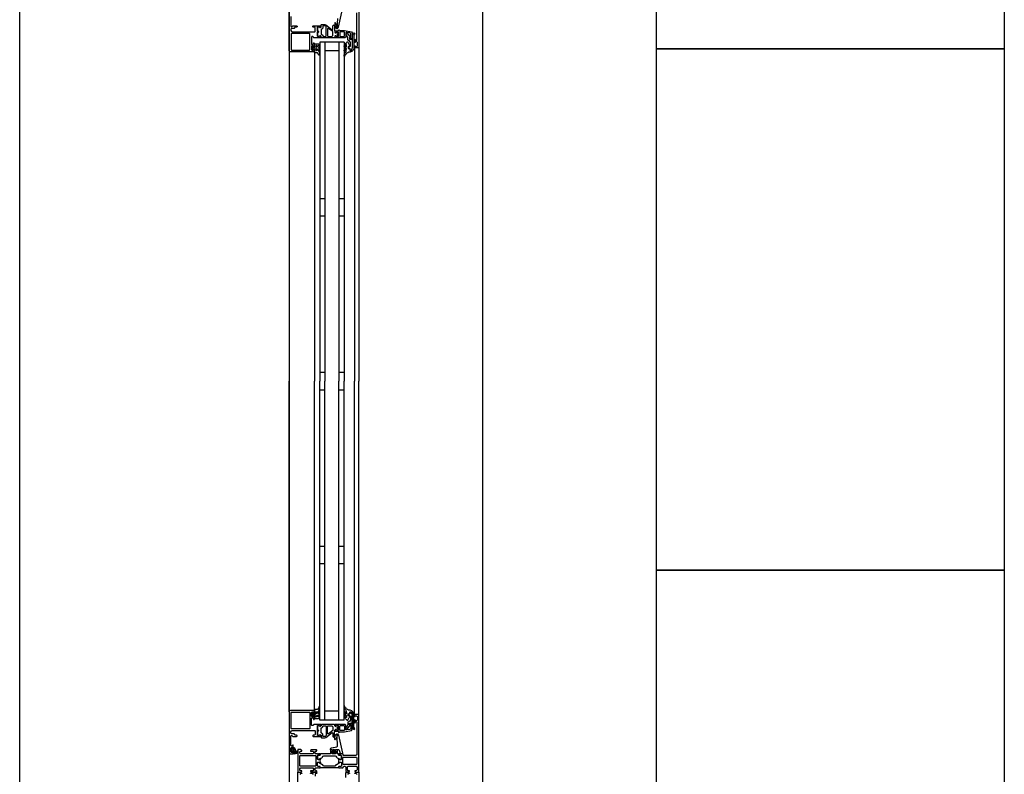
# Model space of a CAD drawing. Header units: millimetres. Extents: x -532 to 413144, y -532 to 654275.
# Tile 178 of 210: x 48600 to 49732, y 18898 to 19766. Entities that reach past the tile are written whole.
import ezdxf

# ---------------------------------------------------------------- set-up
doc = ezdxf.new("R2010")
doc.units = ezdxf.units.MM
doc.header["$LTSCALE"] = 100
for name, color, linetype in [('A-0310-KOZIJN-BU', 7, 'Continuous'), ('A-0410-AFWERKING-GEVEL', 7, 'Continuous'), ('A-0470-AFWERKING-DAK', 7, 'Continuous')]:
    doc.layers.add(name, color=color, linetype=linetype)

msp = doc.modelspace()

# ---------------------------------------------------------------- linework, layer by layer
at = {"layer": 'A-0310-KOZIJN-BU'}
for p, q in [((48951, 19560), (48945, 19560)), ((48973, 19560), (48967, 19560)), ((48951, 19540), (48945, 19540)), ((48973, 19540), (48967, 19540)), ((48951, 19360), (48945, 19360)), ((48973, 19360), (48967, 19360)), ((48945, 19340), (48951, 19340)), ((48967, 19340), (48973, 19340)), ((48945, 19160), (48951, 19160)), ((48967, 19160), (48973, 19160)), ((48945, 19140), (48951, 19140)), ((48967, 19140), (48973, 19140))]:
    msp.add_line(p, q, dxfattribs=at)
at = {"layer": 'A-0310-KOZIJN-BU', "ltscale": 10}
for points in [[(48990, 19800), (48990, 19734), (48989.5, 19733.5), (48985.5, 19733.5), (48985, 19734), (48985, 19735.5), (48985.5, 19736), (48986, 19736), (48986, 19735), (48987.5, 19735), (48988.5, 19736), (48988.5, 19739.75), (48987.5, 19740.75), (48986, 19740.75), (48986, 19739.75), (48985.5, 19739.75), (48985, 19740.25), (48985, 19743.25), (48985.5, 19743.75), (48986, 19743.25), (48986, 19742.75), (48986.5, 19741.75), (48987.3125, 19741.75), (48987.8125, 19742.75), (48987.8125, 19774)], [(49132.375, 19800), (49132.375, 13500)], [(48938.5, 19729), (48911.5, 19729), (48910.3125, 19729.5), (48910, 19730.5), (48910, 19777.5)], [(48965.46875, 19767.5), (48965.3125, 19765.5), (48965.21875, 19763.5), (48965.1875, 19761.5), (48965.25, 19759.5), (48965.375, 19757.5), (48965.28125, 19757.25), (48964.96875, 19757), (48964.65625, 19757.25), (48964.71875, 19759.25), (48963.3125, 19762.5), (48962.96875, 19762.75), (48962.625, 19762.25), (48962.40625, 19762), (48962.28125, 19760.5), (48963.0625, 19757), (48964.5625, 19756), (48965.65625, 19756), (48966.6875, 19757.25), (48971.3125, 19778.125)], [(48912, 19769.5), (48912, 19758.25), (48912.5, 19757.75), (48913, 19757.75), (48914, 19759), (48918.5, 19759), (48919, 19758.5), (48919, 19757.75), (48918.5, 19757.25), (48916.5, 19757.25), (48916, 19756.75), (48916, 19756.25), (48915.5, 19755.75), (48912.5, 19755.75), (48912, 19755.25), (48912, 19753.5), (48912.5625, 19752.5), (48913.5, 19752), (48939.5, 19752), (48940, 19752.5), (48940, 19756.75), (48939.5, 19757.25), (48937.5, 19757.25), (48937, 19757.75), (48937, 19758.5), (48937.5, 19759), (48942.5, 19759), (48942.6875, 19759), (48943.3125, 19759), (48943.5, 19759), (48945.96875, 19759), (48946.3125, 19759), (48946.3125, 19758.75), (48946.125, 19757.5), (48946, 19757), (48945.5, 19756.75), (48945.0625, 19757), (48944.625, 19757.75), (48944.28125, 19757.75), (48942.6875, 19757.75), (48942.5, 19757.5), (48942.5, 19746.75), (48942.6875, 19746.5), (48944.28125, 19746.5), (48944.625, 19746.5), (48944.96875, 19747.25), (48945.5, 19747.5), (48946, 19747.25), (48946.125, 19746.75), (48946.3125, 19745.5), (48946.21875, 19745.25), (48945.96875, 19745), (48943.5, 19745), (48943.3125, 19745.25), (48942.6875, 19745.25), (48942.5, 19745), (48938.3125, 19745), (48937.8125, 19745.5), (48937.8125, 19746), (48937.3125, 19746.5), (48936, 19746.5), (48935.5, 19746), (48935.5, 19738), (48936, 19737.5), (48937.3125, 19737.5), (48937.8125, 19738), (48937.8125, 19739.25), (48938.5, 19739.25), (48939, 19738.75), (48939, 19736), (48938.5, 19735.5), (48938, 19735.5), (48938, 19736.25), (48936.5, 19736.25), (48935.5, 19735.5), (48935.5, 19731.5), (48936.5, 19730.5), (48938, 19730.5), (48938, 19731.5), (48938.5, 19731.5), (48939, 19731), (48939, 19729.5), (48938.5, 19729)], [(48959.375, 19754.5), (48959.875, 19754.5), (48960.15625, 19755), (48960.15625, 19759), (48961.15625, 19760), (48962.15625, 19759), (48962.15625, 19753.5), (48962.4375, 19753), (48962.4375, 19751.5), (48962.9375, 19751), (48963.8125, 19751), (48964.5625, 19751.75), (48965.9375, 19751.75), (48966.4375, 19751.25), (48966.4375, 19750), (48966.375, 19749.75), (48966.15625, 19749.75), (48965.6875, 19749.75), (48965.25, 19749.5), (48965.09375, 19749), (48965.25, 19748.75), (48965.6875, 19748.5), (48966.1875, 19748.5), (48966.375, 19748.5), (48966.4375, 19748.25), (48966.4375, 19747), (48965.9375, 19746.5), (48964.5625, 19746.5), (48963.8125, 19747.25), (48962.9375, 19747.25), (48962.4375, 19746.75), (48962.4375, 19745.5), (48961.9375, 19745), (48947.0625, 19745), (48946.5625, 19745.5), (48946.5625, 19746.75), (48946.0625, 19747.25), (48945.1875, 19747.25), (48944.40625, 19746.5), (48943.0625, 19746.5), (48942.5625, 19747), (48942.5625, 19751.25), (48942.6875, 19751.5), (48943, 19751.5), (48943.3125, 19751.5), (48943.6875, 19751.75), (48943.90625, 19752), (48943.6875, 19752.5), (48943.3125, 19752.75), (48943, 19752.75), (48942.6875, 19752.75), (48942.5625, 19753), (48942.5625, 19757.25), (48943.0625, 19757.75), (48944.40625, 19757.75), (48945.1875, 19757), (48946.0625, 19757), (48946.5625, 19757.5), (48946.5625, 19760), (48947.0625, 19760.5), (48950.90625, 19760.5), (48951.90625, 19760.25), (48959.375, 19754.5)], [(48954.15625, 19747.25), (48954.65625, 19746.75), (48959.15625, 19746.75), (48960.15625, 19747.75), (48960.15625, 19751.75), (48959.96875, 19752.25), (48954.96875, 19756), (48954.4375, 19756), (48954.15625, 19755.5), (48954.15625, 19747.25)], [(48982.5, 19744), (48979.6875, 19744), (48979.6875, 19745), (48980.6875, 19745), (48980.6875, 19749.75), (48979.875, 19750.75), (48976.65625, 19751.25), (48975.40625, 19751.25), (48974.90625, 19750.75), (48974.90625, 19746), (48973.90625, 19745), (48966.5, 19745), (48966.3125, 19745.25), (48965.6875, 19745.25), (48965.5, 19745), (48963.03125, 19745), (48962.78125, 19745.25), (48962.6875, 19745.5), (48962.875, 19746.75), (48963, 19747.25), (48963.5, 19747.5), (48964.03125, 19747.25), (48964.375, 19746.5), (48964.71875, 19746.5), (48966.3125, 19746.5), (48966.5, 19746.75), (48966.5, 19751.5), (48966.40625, 19751.75), (48966.3125, 19751.75), (48964.71875, 19751.75), (48964.375, 19751.75), (48963.90625, 19751), (48963.5, 19750.75), (48963.09375, 19751), (48962.875, 19751.5), (48962.6875, 19752.75), (48962.78125, 19753), (48963.03125, 19753), (48965.5, 19753), (48965.6875, 19753), (48966.3125, 19753), (48966.5, 19753), (48966.5, 19754), (48967.09375, 19754.5), (48967.6875, 19754), (48967.6875, 19753.5), (48973.40625, 19753.5), (48981.65625, 19752), (48982.5, 19751), (48982.5, 19744)], [(48945, 19740), (48945, 19350)], [(48973, 19740), (48945, 19740)], [(48951, 19740), (48951, 19350)], [(48967, 19740), (48967, 19350)], [(48973, 19740), (48973, 19350)], [(48910, 19730.5), (48910, 19350)], [(48939, 19728.5), (48939, 19350)], [(48967, 19730), (48951, 19730)], [(48985, 19734), (48985, 19350)], [(48990, 19734), (48990, 19350)], [(48910, 18969.5), (48910, 19350)], [(48939, 18971.5), (48939, 19350)], [(48945, 18960), (48945, 19350)], [(48951, 18960), (48951, 19350)], [(48967, 18960), (48967, 19350)], [(48973, 18960), (48973, 19350)], [(48985, 18966), (48985, 19350)], [(48990, 18966), (48990, 19350)], [(48938.5, 18971), (48911.5, 18971), (48910.3125, 18970.5), (48910, 18969.5), (48910, 18922.5), (48910.5625, 18921.25), (48911.5, 18921), (48914.5, 18921), (48914.5, 18923), (48914, 18923.5), (48913.5, 18923.5), (48913.5, 18922.5), (48912.5, 18922.5), (48911.5, 18923.5), (48911.5, 18927.5), (48912.5, 18928.5), (48913.5, 18928.5), (48913.5, 18927.5), (48914, 18927.5), (48914.5, 18928), (48914.5, 18930.75), (48914.34375, 18931.125), (48914, 18931.25), (48913.65625, 18931.125), (48913.5, 18930.75), (48913.5, 18930.5), (48913.34375, 18930.125), (48913, 18930), (48912.5, 18930), (48912, 18930.5), (48912, 18941.75), (48912.5, 18942.25), (48913, 18942.25), (48914, 18941), (48918.5, 18941), (48919, 18941.5), (48919, 18942.25), (48918.5, 18942.75), (48916.5, 18942.75), (48916, 18943.25), (48916, 18943.75), (48915.5, 18944.25), (48912.5, 18944.25), (48912, 18944.75), (48912, 18946.5), (48912.5625, 18947.5), (48913.5, 18948), (48939.5, 18948), (48940, 18947.5), (48940, 18943.25), (48939.5, 18942.75), (48937.5, 18942.75), (48937, 18942.25), (48937, 18941.5), (48937.5, 18941), (48942.5, 18941), (48942.6875, 18941), (48943.3125, 18941), (48943.5, 18941), (48945.96875, 18941), (48946.3125, 18941), (48946.3125, 18941.25), (48946.125, 18942.5), (48946, 18943), (48945.5, 18943.25), (48945.0625, 18943), (48944.625, 18942.25), (48944.28125, 18942.25), (48942.6875, 18942.25), (48942.5, 18942.5), (48942.5, 18953.25), (48942.6875, 18953.5), (48944.28125, 18953.5), (48944.625, 18953.5), (48944.96875, 18952.75), (48945.5, 18952.5), (48946, 18952.75), (48946.125, 18953.25), (48946.3125, 18954.5), (48946.21875, 18954.75), (48945.96875, 18955), (48943.5, 18955), (48943.3125, 18954.75), (48942.6875, 18954.75), (48942.5, 18955), (48938.3125, 18955), (48937.8125, 18954.5), (48937.8125, 18954), (48937.3125, 18953.5), (48936, 18953.5), (48935.5, 18954), (48935.5, 18962), (48936, 18962.5), (48937.3125, 18962.5), (48937.8125, 18962), (48937.8125, 18960.75), (48938.5, 18960.75), (48939, 18961.25), (48939, 18964), (48938.5, 18964.5), (48938, 18964.5), (48938, 18963.75), (48936.5, 18963.75), (48935.5, 18964.5), (48935.5, 18968.5), (48936.5, 18969.5), (48938, 18969.5), (48938, 18968.5), (48938.5, 18968.5), (48939, 18969), (48939, 18970.5), (48938.5, 18971)], [(48967, 18970), (48951, 18970)], [(48973, 18960), (48945, 18960)], [(48982.5, 18956), (48979.6875, 18956), (48979.6875, 18955), (48980.6875, 18955), (48980.6875, 18950.25), (48979.875, 18949.25), (48976.65625, 18948.75), (48975.40625, 18948.75), (48974.90625, 18949.25), (48974.90625, 18954), (48973.90625, 18955), (48966.5, 18955), (48966.3125, 18954.75), (48965.6875, 18954.75), (48965.5, 18955), (48963.03125, 18955), (48962.78125, 18954.75), (48962.6875, 18954.5), (48962.875, 18953.25), (48963, 18952.75), (48963.5, 18952.5), (48964.03125, 18952.75), (48964.375, 18953.5), (48964.71875, 18953.5), (48966.3125, 18953.5), (48966.5, 18953.25), (48966.5, 18948.5), (48966.40625, 18948.25), (48966.3125, 18948.25), (48964.71875, 18948.25), (48964.375, 18948.25), (48963.90625, 18949), (48963.5, 18949.25), (48963.09375, 18949), (48962.875, 18948.5), (48962.6875, 18947.25), (48962.78125, 18947), (48963.03125, 18947), (48965.5, 18947), (48965.6875, 18947), (48966.3125, 18947), (48966.5, 18947), (48966.5, 18946), (48967.09375, 18945.5), (48967.6875, 18946), (48967.6875, 18946.5), (48973.40625, 18946.5), (48981.65625, 18948), (48982.5, 18949), (48982.5, 18956)], [(48959.375, 18945.5), (48959.875, 18945.5), (48960.15625, 18945), (48960.15625, 18941), (48961.15625, 18940), (48962.15625, 18941), (48962.15625, 18946.5), (48962.4375, 18947), (48962.4375, 18948.5), (48962.9375, 18949), (48963.8125, 18949), (48964.5625, 18948.25), (48965.9375, 18948.25), (48966.4375, 18948.75), (48966.4375, 18950), (48966.375, 18950.25), (48966.15625, 18950.25), (48965.6875, 18950.25), (48965.25, 18950.5), (48965.09375, 18951), (48965.25, 18951.25), (48965.6875, 18951.5), (48966.1875, 18951.5), (48966.375, 18951.5), (48966.4375, 18951.75), (48966.4375, 18953), (48965.9375, 18953.5), (48964.5625, 18953.5), (48963.8125, 18952.75), (48962.9375, 18952.75), (48962.4375, 18953.25), (48962.4375, 18954.5), (48961.9375, 18955), (48947.0625, 18955), (48946.5625, 18954.5), (48946.5625, 18953.25), (48946.0625, 18952.75), (48945.1875, 18952.75), (48944.40625, 18953.5), (48943.0625, 18953.5), (48942.5625, 18953), (48942.5625, 18948.75), (48942.6875, 18948.5), (48943, 18948.5), (48943.3125, 18948.5), (48943.6875, 18948.25), (48943.90625, 18948), (48943.6875, 18947.5), (48943.3125, 18947.25), (48943, 18947.25), (48942.6875, 18947.25), (48942.5625, 18947), (48942.5625, 18942.75), (48943.0625, 18942.25), (48944.40625, 18942.25), (48945.1875, 18943), (48946.0625, 18943), (48946.5625, 18942.5), (48946.5625, 18940), (48947.0625, 18939.5), (48950.90625, 18939.5), (48951.90625, 18939.75), (48959.375, 18945.5)], [(48954.15625, 18952.75), (48954.65625, 18953.25), (48959.15625, 18953.25), (48960.15625, 18952.25), (48960.15625, 18948.25), (48959.96875, 18947.75), (48954.96875, 18944), (48954.4375, 18944), (48954.15625, 18944.5), (48954.15625, 18952.75)], [(48965.6875, 18930.5), (48965.46875, 18932.5), (48965.3125, 18934.5), (48965.21875, 18936.5), (48965.1875, 18938.5), (48965.25, 18940.5), (48965.375, 18942.5), (48965.28125, 18942.75), (48964.96875, 18943), (48964.65625, 18942.75), (48964.71875, 18940.75), (48963.3125, 18937.5), (48962.96875, 18937.25), (48962.625, 18937.75), (48962.40625, 18938), (48962.28125, 18939.5), (48963.0625, 18943), (48964.5625, 18944), (48965.65625, 18944), (48966.6875, 18942.75), (48971.3125, 18921.875), (48971.21875, 18921.375), (48970.84375, 18921.25), (48969.3125, 18921.25), (48968.8125, 18921.625), (48967.90625, 18925), (48966.9375, 18925.75), (48963.6875, 18925.75), (48963.1875, 18926.25), (48962.6875, 18925.75), (48962.6875, 18923.875), (48963.40625, 18923.875), (48963.65625, 18923.75), (48963.65625, 18923.375), (48962.0625, 18921.625), (48961.3125, 18921.25), (48960.53125, 18921.625), (48958.9375, 18923.375), (48958.9375, 18923.75), (48959.1875, 18923.875), (48959.90625, 18923.875), (48959.90625, 18925.75), (48959.40625, 18926.25), (48958.90625, 18925.75), (48957.3125, 18925.75), (48957.3125, 18926.625), (48957.65625, 18927.625), (48958.53125, 18928.125), (48964.90625, 18929.25), (48965.5625, 18929.75), (48965.6875, 18930.5)], [(48913.6875, 18924.25), (48912.90625, 18924.25), (48912.6875, 18924.375), (48912.6875, 18926.625), (48912.875, 18926.875), (48913.6875, 18926.875), (48914.09375, 18926.5), (48914.09375, 18924.625), (48913.6875, 18924.25)], [(48915.40625, 18924), (48914.875, 18924), (48914.8125, 18924.125), (48914.8125, 18926.75), (48914.875, 18926.875), (48915.625, 18926.875), (48915.8125, 18926.75), (48917.40625, 18922.5), (48917.375, 18922.375), (48917.3125, 18922.375), (48916.125, 18922.125), (48915.90625, 18922.25), (48915.90625, 18923.5), (48915.40625, 18924)], [(48961.90625, 18925.625), (48961.3125, 18926.25), (48960.6875, 18925.625), (48960.6875, 18922.875), (48961.3125, 18922.25), (48961.90625, 18922.875), (48961.90625, 18925.625)], [(48987.3125, 18917.125), (48987.8125, 18916.625), (48987.8125, 18909.25), (48987.3125, 18908.75), (48972.3125, 18908.75), (48971.8125, 18909.25), (48971.8125, 18916.625), (48972.3125, 18917.125), (48987.3125, 18917.125)], [(48920, 18874), (48920, 18900), (48923.40625, 18900), (48924.5, 18898.90625), (48924.5, 18898.3125), (48923, 18898.3125), (48922, 18897.3125)], [(48938, 18897.3125), (48937, 18898.3125), (48934.5, 18898.3125), (48934.5, 18898.8125), (48935.5, 18899.8125), (48941.1875, 18899.8125), (48941.6875, 18899.3125), (48941.6875, 18898.8125), (48941.1875, 18898.3125), (48940.1875, 18898.3125), (48939.6875, 18897.8125), (48939.6875, 18895.5)], [(48975, 18894), (48975, 18898.8125), (48976, 18899.8125), (48978.3125, 18899.8125), (48979.3125, 18898.8125), (48979.3125, 18898.3125), (48977.8125, 18898.3125), (48976.8125, 18897.3125)], [(48988, 18897.3125), (48987, 18898.3125), (48985.5, 18898.3125), (48985.5, 18898.90625), (48986.59375, 18900), (48990, 18900), (48990, 18834)]]:
    msp.add_lwpolyline(points, dxfattribs=at)
for points in [[(48933.6875, 19749.75), (48933.1875, 19750.25), (48912.6875, 19750.25), (48912.1875, 19749.75), (48912.1875, 19731.5), (48912.6875, 19731), (48933.1875, 19731), (48933.6875, 19731.5)], [(48942.6875, 19752), (48942.8125, 19751.75), (48943.34375, 19751.5), (48943.71875, 19751.75), (48943.875, 19752.25), (48943.71875, 19752.5), (48943.34375, 19752.75), (48942.8125, 19752.5)], [(48952.5625, 19747.25), (48952.5625, 19757.5), (48952.375, 19758), (48951.15625, 19759), (48950.875, 19759), (48949.0625, 19759), (48948.5625, 19758.5), (48948.5625, 19756.25), (48947.5625, 19755.25), (48947.0625, 19755.25), (48946.5625, 19754.75), (48946.5625, 19749.5), (48947.0625, 19749), (48947.5625, 19749), (48948.5625, 19748), (48948.5625, 19747.25), (48949.0625, 19746.75), (48952.0625, 19746.75)], [(48965.09375, 19749), (48965.21875, 19748.75), (48965.75, 19748.5), (48966.125, 19748.75), (48966.28125, 19749.25), (48966.125, 19749.5), (48965.75, 19749.75), (48965.21875, 19749.5)], [(48972.90625, 19752), (48968.5, 19752), (48968, 19751.5), (48968, 19747), (48968.5, 19746.5), (48972.90625, 19746.5), (48973.40625, 19747), (48973.40625, 19751.5)], [(48982.90625, 19734), (48982.90625, 19746), (48982.5625, 19747.75), (48982.625, 19748.5), (48983.9375, 19750.5), (48984.78125, 19750.75), (48985.3125, 19750), (48985.15625, 19749.5), (48984.1875, 19748), (48984.125, 19747.75), (48984.125, 19747.75), (48984.40625, 19746.25), (48984.40625, 19734), (48984.125, 19732.5), (48983.375, 19731), (48983.09375, 19730.5), (48981.8125, 19729.5), (48980.21875, 19728.5), (48978.875, 19728.5), (48978.1875, 19728.5), (48977.5625, 19728), (48976.90625, 19728), (48976.3125, 19727.5), (48975.78125, 19727), (48975.28125, 19726.5), (48974.8125, 19726), (48974.40625, 19725.5), (48974.0625, 19725), (48973.8125, 19724), (48973.3125, 19724), (48973.125, 19724.5), (48973.34375, 19725.5), (48973.625, 19726.5), (48974, 19727), (48974.40625, 19728), (48974.90625, 19728.5), (48975.46875, 19729.5), (48975.625, 19730), (48975.90625, 19732.5), (48975.71875, 19733), (48975.46875, 19733), (48975.03125, 19732.5), (48974.65625, 19731.5), (48974.375, 19731), (48974.125, 19730.5), (48973.6875, 19729.5), (48973.5, 19729.5), (48973.125, 19730), (48973.21875, 19730.5), (48973.40625, 19731.5), (48973.625, 19732), (48973.9375, 19732.5), (48974.3125, 19733.5), (48974.75, 19734), (48975.21875, 19734.5), (48975.78125, 19735), (48975.90625, 19735.5), (48975.90625, 19737), (48975.71875, 19737.25), (48975.4375, 19737.25), (48975.03125, 19736.75), (48974.6875, 19736.25), (48974.40625, 19736), (48974.1875, 19735.5), (48974.0625, 19734.5), (48973.4375, 19734.5), (48973.125, 19735), (48973.34375, 19736), (48973.59375, 19736.5), (48973.90625, 19737), (48974.28125, 19737.75), (48974.6875, 19738.25), (48975.15625, 19739), (48975.6875, 19739.5), (48976.25, 19740), (48977.0625, 19740.75), (48977.53125, 19740.25), (48977.78125, 19739.5), (48978.0625, 19738.75), (48978.375, 19738), (48978.78125, 19737.25), (48979.21875, 19736.75), (48979.6875, 19736), (48980.03125, 19735.5), (48979.96875, 19735.5), (48979.6875, 19735), (48978.03125, 19735), (48977.71875, 19735), (48977.71875, 19733), (48978.03125, 19733), (48979.53125, 19733), (48979.8125, 19732.5), (48979.8125, 19731), (48980.125, 19730.5), (48980.84375, 19730.5), (48981.125, 19730.5), (48982.3125, 19732), (48982.46875, 19732)], [(48977.3125, 19743), (48977.3125, 19745.25), (48976, 19748.5), (48975.28125, 19749), (48975, 19749.5), (48975.28125, 19750.25), (48976, 19750.5), (48976.71875, 19750.25), (48976.8125, 19750.25), (48980.1875, 19746), (48980.1875, 19745.5), (48979.3125, 19745.5), (48979.3125, 19743.5), (48981.40625, 19743.5), (48981.6875, 19743.75), (48982.5, 19743.75), (48982.5, 19734), (48982.09375, 19732.5), (48980.9375, 19731), (48980.375, 19731), (48980, 19731.5), (48980, 19732.5), (48979.5, 19733), (48978.5, 19733), (48978, 19733.5), (48978, 19734.5), (48978.5, 19735), (48979.8125, 19735), (48980.3125, 19735.5), (48980.3125, 19739.75), (48979.1875, 19741.75), (48978.46875, 19741.75)], [(48939.8125, 19728), (48938.8125, 19728.5), (48938.40625, 19729), (48939.3125, 19729), (48939.3125, 19730.5), (48939.78125, 19731), (48939.78125, 19731.5), (48939.3125, 19731.5), (48938, 19731.5), (48937.6875, 19731.5), (48937.6875, 19731.5), (48937.46875, 19731), (48937.1875, 19731), (48936.15625, 19732), (48936, 19732.5), (48936, 19734), (48936.15625, 19734.5), (48937.1875, 19735.5), (48937.375, 19735.5), (48937.625, 19735.5), (48937.78125, 19735), (48938, 19735), (48939.3125, 19735), (48939.78125, 19735), (48939.78125, 19735.5), (48939.3125, 19736), (48939.3125, 19737.75), (48939.59375, 19738.25), (48943.59375, 19738.25), (48944.59375, 19737.5), (48944.8125, 19737.25), (48944.59375, 19736.75), (48943.8125, 19736.5), (48943.59375, 19736.25), (48943.8125, 19736), (48944.59375, 19735.5), (48944.8125, 19735.5), (48944.59375, 19735), (48943.8125, 19734.5), (48943.59375, 19734.5), (48943.8125, 19734), (48944.59375, 19733.5), (48944.8125, 19733.5), (48944.59375, 19733), (48943.8125, 19732.5), (48943.59375, 19732.5), (48943.8125, 19732), (48944.59375, 19731.5), (48944.8125, 19731.5), (48944.53125, 19731), (48943.6875, 19731), (48943.1875, 19730.5), (48944.3125, 19729), (48944.8125, 19728), (48944.8125, 19725), (48944.375, 19725), (48944.15625, 19725), (48943.9375, 19725), (48943.84375, 19726), (48943.71875, 19726.5), (48942.34375, 19728)], [(48939.8125, 19733.5), (48939.3125, 19734), (48937.6875, 19734), (48937.1875, 19733.5), (48937.1875, 19733), (48937.6875, 19732.5), (48939.3125, 19732.5), (48939.8125, 19733)], [(48940.8125, 19736), (48940.8125, 19735), (48941.3125, 19734.5), (48941.90625, 19734.5), (48942.40625, 19735), (48942.40625, 19736), (48941.90625, 19736.25), (48941.3125, 19736.25)], [(48940.8125, 19732), (48940.8125, 19731), (48941.3125, 19730.5), (48941.90625, 19730.5), (48942.40625, 19731), (48942.40625, 19732), (48941.90625, 19732.5), (48941.3125, 19732.5)], [(48933.6875, 18950.25), (48933.1875, 18949.75), (48912.6875, 18949.75), (48912.1875, 18950.25), (48912.1875, 18968.5), (48912.6875, 18969), (48933.1875, 18969), (48933.6875, 18968.5)], [(48939.8125, 18972), (48938.8125, 18971.5), (48938.40625, 18971), (48939.3125, 18971), (48939.3125, 18969.5), (48939.78125, 18969), (48939.78125, 18968.5), (48939.3125, 18968.5), (48938, 18968.5), (48937.6875, 18968.5), (48937.6875, 18968.5), (48937.46875, 18969), (48937.1875, 18969), (48936.15625, 18968), (48936, 18967.5), (48936, 18966), (48936.15625, 18965.5), (48937.1875, 18964.5), (48937.375, 18964.5), (48937.625, 18964.5), (48937.78125, 18965), (48938, 18965), (48939.3125, 18965), (48939.78125, 18965), (48939.78125, 18964.5), (48939.3125, 18964), (48939.3125, 18962.25), (48939.59375, 18961.75), (48943.59375, 18961.75), (48944.59375, 18962.5), (48944.8125, 18962.75), (48944.59375, 18963.25), (48943.8125, 18963.5), (48943.59375, 18963.75), (48943.8125, 18964), (48944.59375, 18964.5), (48944.8125, 18964.5), (48944.59375, 18965), (48943.8125, 18965.5), (48943.59375, 18965.5), (48943.8125, 18966), (48944.59375, 18966.5), (48944.8125, 18966.5), (48944.59375, 18967), (48943.8125, 18967.5), (48943.59375, 18967.5), (48943.8125, 18968), (48944.59375, 18968.5), (48944.8125, 18968.5), (48944.53125, 18969), (48943.6875, 18969), (48943.1875, 18969.5), (48944.3125, 18971), (48944.8125, 18972), (48944.8125, 18975), (48944.375, 18975), (48944.15625, 18975), (48943.9375, 18975), (48943.84375, 18974), (48943.71875, 18973.5), (48942.34375, 18972)], [(48939.8125, 18966.5), (48939.3125, 18966), (48937.6875, 18966), (48937.1875, 18966.5), (48937.1875, 18967), (48937.6875, 18967.5), (48939.3125, 18967.5), (48939.8125, 18967)], [(48940.8125, 18968), (48940.8125, 18969), (48941.3125, 18969.5), (48941.90625, 18969.5), (48942.40625, 18969), (48942.40625, 18968), (48941.90625, 18967.5), (48941.3125, 18967.5)], [(48982.90625, 18966), (48982.90625, 18954), (48982.5625, 18952.25), (48982.625, 18951.5), (48983.9375, 18949.5), (48984.78125, 18949.25), (48985.3125, 18950), (48985.15625, 18950.5), (48984.1875, 18952), (48984.125, 18952.25), (48984.125, 18952.25), (48984.40625, 18953.75), (48984.40625, 18966), (48984.125, 18967.5), (48983.375, 18969), (48983.09375, 18969.5), (48981.8125, 18970.5), (48980.21875, 18971.5), (48978.875, 18971.5), (48978.1875, 18971.5), (48977.5625, 18972), (48976.90625, 18972), (48976.3125, 18972.5), (48975.78125, 18973), (48975.28125, 18973.5), (48974.8125, 18974), (48974.40625, 18974.5), (48974.0625, 18975), (48973.8125, 18976), (48973.3125, 18976), (48973.125, 18975.5), (48973.34375, 18974.5), (48973.625, 18973.5), (48974, 18973), (48974.40625, 18972), (48974.90625, 18971.5), (48975.46875, 18970.5), (48975.625, 18970), (48975.90625, 18967.5), (48975.71875, 18967), (48975.46875, 18967), (48975.03125, 18967.5), (48974.65625, 18968.5), (48974.375, 18969), (48974.125, 18969.5), (48973.6875, 18970.5), (48973.5, 18970.5), (48973.125, 18970), (48973.21875, 18969.5), (48973.40625, 18968.5), (48973.625, 18968), (48973.9375, 18967.5), (48974.3125, 18966.5), (48974.75, 18966), (48975.21875, 18965.5), (48975.78125, 18965), (48975.90625, 18964.5), (48975.90625, 18963), (48975.71875, 18962.75), (48975.4375, 18962.75), (48975.03125, 18963.25), (48974.6875, 18963.75), (48974.40625, 18964), (48974.1875, 18964.5), (48974.0625, 18965.5), (48973.4375, 18965.5), (48973.125, 18965), (48973.34375, 18964), (48973.59375, 18963.5), (48973.90625, 18963), (48974.28125, 18962.25), (48974.6875, 18961.75), (48975.15625, 18961), (48975.6875, 18960.5), (48976.25, 18960), (48977.0625, 18959.25), (48977.53125, 18959.75), (48977.78125, 18960.5), (48978.0625, 18961.25), (48978.375, 18962), (48978.78125, 18962.75), (48979.21875, 18963.25), (48979.6875, 18964), (48980.03125, 18964.5), (48979.96875, 18964.5), (48979.6875, 18965), (48978.03125, 18965), (48977.71875, 18965), (48977.71875, 18967), (48978.03125, 18967), (48979.53125, 18967), (48979.8125, 18967.5), (48979.8125, 18969), (48980.125, 18969.5), (48980.84375, 18969.5), (48981.125, 18969.5), (48982.3125, 18968), (48982.46875, 18968)], [(48977.3125, 18957), (48977.3125, 18954.75), (48976, 18951.5), (48975.28125, 18951), (48975, 18950.5), (48975.28125, 18949.75), (48976, 18949.5), (48976.71875, 18949.75), (48976.8125, 18949.75), (48980.1875, 18954), (48980.1875, 18954.5), (48979.3125, 18954.5), (48979.3125, 18956.5), (48981.40625, 18956.5), (48981.6875, 18956.25), (48982.5, 18956.25), (48982.5, 18966), (48982.09375, 18967.5), (48980.9375, 18969), (48980.375, 18969), (48980, 18968.5), (48980, 18967.5), (48979.5, 18967), (48978.5, 18967), (48978, 18966.5), (48978, 18965.5), (48978.5, 18965), (48979.8125, 18965), (48980.3125, 18964.5), (48980.3125, 18960.25), (48979.1875, 18958.25), (48978.46875, 18958.25)], [(48940.8125, 18964), (48940.8125, 18965), (48941.3125, 18965.5), (48941.90625, 18965.5), (48942.40625, 18965), (48942.40625, 18964), (48941.90625, 18963.75), (48941.3125, 18963.75)], [(48970, 18905), (48971.5, 18905), (48972, 18905.5), (48972, 18906), (48973, 18907), (48974, 18907), (48975, 18906), (48975, 18901.1875), (48976, 18900.1875), (48978.3125, 18900.1875), (48979.3125, 18901.1875), (48979.3125, 18901.6875), (48977.8125, 18901.6875), (48976.8125, 18902.6875), (48976.8125, 18906), (48977.8125, 18907), (48987, 18907), (48988, 18906), (48988, 18902.6875), (48987, 18901.6875), (48985.5, 18901.6875), (48985.5, 18901.09375), (48986.59375, 18900), (48990, 18900), (48990, 18966), (48989.5, 18966.5), (48985.5, 18966.5), (48985, 18966), (48985, 18964.5), (48985.5, 18964), (48986, 18964), (48986, 18965), (48987.5, 18965), (48988.5, 18964), (48988.5, 18960.25), (48987.5, 18959.25), (48986, 18959.25), (48986, 18960.25), (48985.5, 18960.25), (48985, 18959.75), (48985, 18956.75), (48985.5, 18956.25), (48986, 18956.75), (48986, 18957.25), (48986.5, 18958.25), (48987.3125, 18958.25), (48987.8125, 18957.25), (48987.8125, 18926), (48987.5625, 18919.875), (48986.5625, 18919), (48972.5, 18919), (48972, 18919.5), (48972, 18920.5), (48971.5, 18921), (48970, 18921), (48969.28125, 18920.75), (48969, 18921), (48967.09375, 18921), (48966.8125, 18920.625), (48966.8125, 18919.625), (48967.09375, 18919.375), (48969.5, 18919.375), (48970, 18918.875), (48970, 18915), (48969.5, 18914.5), (48968.8125, 18914.5), (48966.40625, 18915.875), (48966.3125, 18915.875), (48966.21875, 18915.8125), (48966.1875, 18915.75), (48966.71875, 18913.875), (48966.90625, 18913), (48966.71875, 18912.0625), (48966.21875, 18910.25), (48966.21875, 18910.125), (48966.3125, 18910.0625), (48966.40625, 18910.0625), (48968.8125, 18911.5), (48969.5, 18911.5), (48970, 18911), (48970, 18907.09375), (48969.5, 18906.59375), (48967.09375, 18906.59375), (48966.8125, 18906.28125), (48966.8125, 18905.28125), (48967.09375, 18905), (48969, 18905), (48969.71875, 18905.1875)], [(48942.6875, 18948), (48942.8125, 18948.25), (48943.34375, 18948.5), (48943.71875, 18948.25), (48943.875, 18947.75), (48943.71875, 18947.5), (48943.34375, 18947.25), (48942.8125, 18947.5)], [(48952.5625, 18952.75), (48952.5625, 18942.5), (48952.375, 18942), (48951.15625, 18941), (48950.875, 18941), (48949.0625, 18941), (48948.5625, 18941.5), (48948.5625, 18943.75), (48947.5625, 18944.75), (48947.0625, 18944.75), (48946.5625, 18945.25), (48946.5625, 18950.5), (48947.0625, 18951), (48947.5625, 18951), (48948.5625, 18952), (48948.5625, 18952.75), (48949.0625, 18953.25), (48952.0625, 18953.25)], [(48965.09375, 18951), (48965.21875, 18951.25), (48965.75, 18951.5), (48966.125, 18951.25), (48966.28125, 18950.75), (48966.125, 18950.5), (48965.75, 18950.25), (48965.21875, 18950.5)], [(48972.90625, 18948), (48968.5, 18948), (48968, 18948.5), (48968, 18953), (48968.5, 18953.5), (48972.90625, 18953.5), (48973.40625, 18953), (48973.40625, 18948.5)], [(48913.375, 18923.625), (48913.53125, 18923.75), (48914.65625, 18923.75), (48914.8125, 18923.625), (48914.8125, 18921.75), (48915.03125, 18921.375), (48915.5, 18921.25), (48918.71875, 18921.75), (48919.8125, 18923.25), (48919.53125, 18924.125), (48919.21875, 18924.25), (48918.90625, 18924.125), (48918.8125, 18923.875), (48919, 18923.25), (48918.78125, 18922.75), (48918.3125, 18922.5), (48918.25, 18922.625), (48918.15625, 18922.625), (48916.4375, 18927.75), (48915.0625, 18928.5), (48914.8125, 18928.125), (48914.8125, 18927.25), (48914.65625, 18927.125), (48913.5625, 18927.125), (48913.375, 18927.25), (48913.21875, 18928.125), (48913.125, 18928.25), (48912.90625, 18928.125), (48912.1875, 18927.375), (48911.90625, 18926.75), (48911.90625, 18924.25), (48912.125, 18923.625), (48912.8125, 18922.75), (48913, 18922.625), (48913.15625, 18922.75)], [(48942.5, 18921), (48940.1875, 18921), (48939.6875, 18921.5), (48939.6875, 18923.75), (48940.1875, 18924.25), (48941.1875, 18924.25), (48941.6875, 18924.75), (48941.6875, 18925.25), (48941.1875, 18925.75), (48935.5, 18925.75), (48934.5, 18924.75), (48934.5, 18924.25), (48937, 18924.25), (48938, 18923.25), (48938, 18922), (48937, 18921), (48930, 18921), (48929, 18921), (48923, 18921), (48922, 18922), (48922, 18923.25), (48923, 18924.25), (48924.5, 18924.25), (48924.5, 18924.875), (48923.40625, 18926), (48920, 18926), (48920, 18900), (48923.40625, 18900), (48924.5, 18901.09375), (48924.5, 18901.6875), (48923, 18901.6875), (48922, 18902.6875), (48922, 18904), (48923, 18905), (48929, 18905), (48930, 18905), (48937, 18905), (48938, 18904), (48938, 18902.6875), (48937, 18901.6875), (48934.5, 18901.6875), (48934.5, 18901.1875), (48935.5, 18900.1875), (48941.1875, 18900.1875), (48941.6875, 18900.6875), (48941.6875, 18901.1875), (48941.1875, 18901.6875), (48940.1875, 18901.6875), (48939.6875, 18902.1875), (48939.6875, 18904.5), (48940.1875, 18905), (48942.5, 18905), (48943.21875, 18905.1875), (48943.5, 18905), (48945.40625, 18905), (48945.6875, 18905.28125), (48945.6875, 18906.28125), (48945.40625, 18906.59375), (48943, 18906.59375), (48942.5, 18907.09375), (48942.5, 18911), (48943, 18911.5), (48943.6875, 18911.5), (48946.09375, 18910.0625), (48946.15625, 18910.0625), (48946.21875, 18910.0625), (48946.3125, 18910.1875), (48946.0625, 18911.375), (48945.59375, 18913), (48946.0625, 18914.5625), (48946.28125, 18915.6875), (48946.09375, 18915.875), (48943.6875, 18914.5), (48943, 18914.5), (48942.5, 18915), (48942.5, 18918.875), (48943, 18919.375), (48945.40625, 18919.375), (48945.6875, 18919.625), (48945.6875, 18920.625), (48945.40625, 18921), (48943.5, 18921), (48942.78125, 18920.75)], [(48945.6875, 18919.625), (48945.40625, 18919.375), (48943, 18919.375), (48942.5, 18918.875), (48942.5, 18915.3125), (48943.21875, 18914.5), (48944.03125, 18914.625), (48947.4375, 18916.5), (48948.21875, 18917.25), (48948.75, 18918.25), (48949.625, 18918.75), (48962.875, 18918.75), (48963.75, 18918.25), (48964.28125, 18917.25), (48965.0625, 18916.5), (48968.46875, 18914.625), (48969.5625, 18914.625), (48970, 18915.3125), (48970, 18918.875), (48969.5, 18919.375), (48967.09375, 18919.375), (48966.8125, 18919.625), (48966.8125, 18920.5), (48966.3125, 18921), (48965.3125, 18921), (48965.3125, 18925.25), (48964.8125, 18925.75), (48963.96875, 18925.75), (48963, 18925), (48962.8125, 18924.25), (48963.8125, 18924.25), (48963.8125, 18922), (48962.8125, 18921), (48959.8125, 18921), (48958.8125, 18922), (48958.8125, 18924.25), (48959.8125, 18924.25), (48959.59375, 18925), (48958.625, 18925.75), (48957.8125, 18925.75), (48957.3125, 18925.25), (48957.3125, 18921), (48946.1875, 18921), (48945.6875, 18920.5)], [(48940.6875, 18918.625), (48940.6875, 18907.28125), (48940.1875, 18906.78125), (48922.5, 18906.78125), (48922, 18907.28125), (48922, 18918.625), (48922.5, 18919.125), (48940.1875, 18919.125)], [(48945.6875, 18906.28125), (48945.40625, 18906.59375), (48943, 18906.59375), (48942.5, 18907.09375), (48942.5, 18910.625), (48943.21875, 18911.4375), (48944.03125, 18911.3125), (48947.4375, 18909.375), (48948.21875, 18908.625), (48948.75, 18907.6875), (48949.625, 18907.1875), (48962.875, 18907.1875), (48963.75, 18907.6875), (48964.28125, 18908.625), (48965.0625, 18909.375), (48968.46875, 18911.3125), (48969.5625, 18911.3125), (48970, 18910.625), (48970, 18907.09375), (48969.5, 18906.59375), (48967.09375, 18906.59375), (48966.8125, 18906.28125), (48966.8125, 18905.5), (48966.3125, 18905), (48946.1875, 18905), (48945.6875, 18905.5)]]:
    msp.add_lwpolyline(points, close=True, dxfattribs=at)
at = {"layer": 'A-0410-AFWERKING-GEVEL', "ltscale": 10}
msp.add_lwpolyline([(48910, 19800), (48910, 13500), (48600, 13500), (48600, 19800)], close=True, dxfattribs=at)
at = {"layer": 'A-0470-AFWERKING-DAK', "ltscale": 10}
for points in [[(49732.375, 20302.375), (49732.375, 19732.375), (49332.375, 19732.375), (49332.375, 20302.375)], [(49732.375, 19732.375), (49732.375, 19132.375), (49332.375, 19132.375), (49332.375, 19732.375)], [(49732.375, 19132.375), (49732.375, 18532.375), (49332.375, 18532.375), (49332.375, 19132.375)]]:
    msp.add_lwpolyline(points, close=True, dxfattribs=at)

doc.saveas('drawing.dxf')
